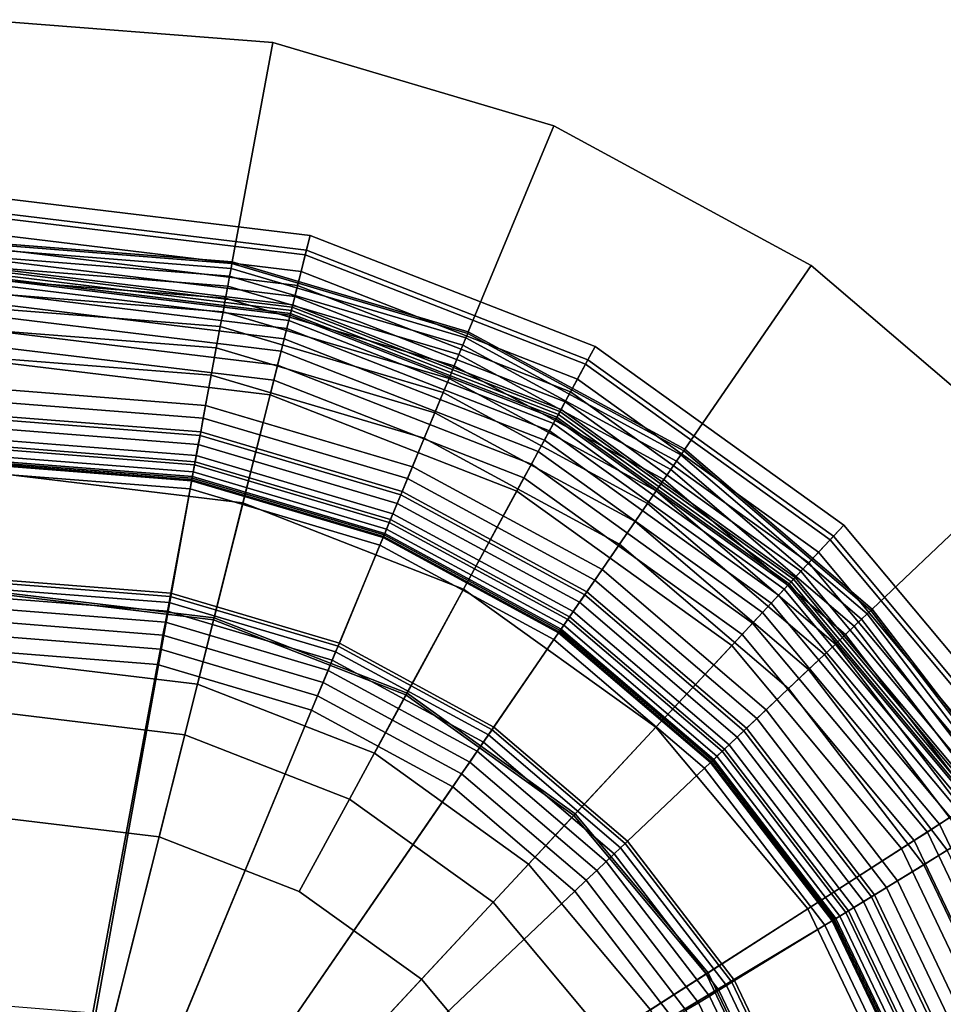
# Model space of a CAD drawing. Extents: x -43.1 to 43.1, y -41.3 to 41.3.
# Tile 137 of 256: x -41.7 to -40.7, y 8.1 to 9. Entities that reach past the tile are written whole.
import ezdxf

# ---------------------------------------------------------------- set-up
doc = ezdxf.new("R2010")
doc.units = 0
for name, color, linetype in [('LAMP', 7, 'CONTINUOUS'), ('LAMP_SUPPORT', 18, 'CONTINUOUS'), ('METAL_BASE', 254, 'CONTINUOUS')]:
    doc.layers.add(name, color=color, linetype=linetype)

msp = doc.modelspace()

# ---------------------------------------------------------------- linework, layer by layer
at = {"layer": 'LAMP'}
for points in [[(-41.6718, 8.859, 34.4527), (-41.3682, 8.8222, 34.4527), (-41.3719, 8.8074, 34.5706), (-41.6718, 8.8437, 34.5706)], [(-41.6717, 8.8389, 34.1969), (-41.3731, 8.8028, 34.1969), (-41.3682, 8.8222, 34.4527), (-41.6718, 8.859, 34.4527)], [(-41.6718, 8.8437, 34.5706), (-41.3719, 8.8074, 34.5706), (-41.3862, 8.7506, 34.6933), (-41.6715, 8.7851, 34.6933)], [(-41.6717, 8.8218, 33.9125), (-41.3773, 8.7862, 33.9125), (-41.3731, 8.8028, 34.1969), (-41.6717, 8.8389, 34.1969)], [(-41.3731, 8.8028, 34.1969), (-41.0928, 8.6935, 34.1969), (-41.0832, 8.7111, 34.4527), (-41.3682, 8.8222, 34.4527)], [(-41.3682, 8.8222, 34.4527), (-41.0832, 8.7111, 34.4527), (-41.0905, 8.6977, 34.5706), (-41.3719, 8.8074, 34.5706)], [(-41.6716, 8.8075, 33.6123), (-41.3807, 8.7723, 33.6123), (-41.3773, 8.7862, 33.9125), (-41.6717, 8.8218, 33.9125)], [(-41.6715, 8.7961, 33.3092), (-41.3835, 8.7613, 33.3092), (-41.3807, 8.7723, 33.6123), (-41.6716, 8.8075, 33.6123)], [(-41.3719, 8.8074, 34.5706), (-41.0905, 8.6977, 34.5706), (-41.1185, 8.6462, 34.6933), (-41.3862, 8.7506, 34.6933)], [(-41.3773, 8.7862, 33.9125), (-41.101, 8.6784, 33.9125), (-41.0928, 8.6935, 34.1969), (-41.3731, 8.8028, 34.1969)], [(-41.6715, 8.7875, 33.0163), (-41.3856, 8.7529, 33.0163), (-41.3835, 8.7613, 33.3092), (-41.6715, 8.7961, 33.3092)], [(-41.6714, 8.7817, 32.7463), (-41.387, 8.7473, 32.7463), (-41.3856, 8.7529, 33.0163), (-41.6715, 8.7875, 33.0163)], [(-41.6715, 8.7851, 34.6933), (-41.3862, 8.7506, 34.6933), (-41.4083, 8.6627, 34.8124), (-41.671, 8.6945, 34.8124)], [(-41.3807, 8.7723, 33.6123), (-41.1078, 8.6659, 33.6123), (-41.101, 8.6784, 33.9125), (-41.3773, 8.7862, 33.9125)], [(-41.6714, 8.7786, 32.5123), (-41.3878, 8.7443, 32.5123), (-41.387, 8.7473, 32.7463), (-41.6714, 8.7817, 32.7463)], [(-41.6714, 8.7767, 32.4972), (-41.3882, 8.7424, 32.4972), (-41.3878, 8.7443, 32.5123), (-41.6714, 8.7786, 32.5123)], [(-41.6714, 8.7714, 32.4834), (-41.3895, 8.7373, 32.4834), (-41.3882, 8.7424, 32.4972), (-41.6714, 8.7767, 32.4972)], [(-41.6713, 8.7632, 32.4712), (-41.3915, 8.7293, 32.4712), (-41.3895, 8.7373, 32.4834), (-41.6714, 8.7714, 32.4834)], [(-41.6713, 8.7524, 32.4612), (-41.3941, 8.7189, 32.4612), (-41.3915, 8.7293, 32.4712), (-41.6713, 8.7632, 32.4712)], [(-41.3835, 8.7613, 33.3092), (-41.1132, 8.6559, 33.3092), (-41.1078, 8.6659, 33.6123), (-41.3807, 8.7723, 33.6123)], [(-41.3856, 8.7529, 33.0163), (-41.1173, 8.6483, 33.0163), (-41.1132, 8.6559, 33.3092), (-41.3835, 8.7613, 33.3092)], [(-41.6712, 8.7397, 32.4537), (-41.3973, 8.7065, 32.4537), (-41.3941, 8.7189, 32.4612), (-41.6713, 8.7524, 32.4612)], [(-41.3862, 8.7506, 34.6933), (-41.1185, 8.6462, 34.6933), (-41.1617, 8.5665, 34.8124), (-41.4083, 8.6627, 34.8124)], [(-41.3882, 8.7424, 32.4972), (-41.1225, 8.6388, 32.4972), (-41.1216, 8.6405, 32.5123), (-41.3878, 8.7443, 32.5123)], [(-41.3878, 8.7443, 32.5123), (-41.1216, 8.6405, 32.5123), (-41.1201, 8.6432, 32.7463), (-41.387, 8.7473, 32.7463)], [(-41.387, 8.7473, 32.7463), (-41.1201, 8.6432, 32.7463), (-41.1173, 8.6483, 33.0163), (-41.3856, 8.7529, 33.0163)], [(-41.6711, 8.7252, 32.4491), (-41.4008, 8.6925, 32.4491), (-41.3973, 8.7065, 32.4537), (-41.6712, 8.7397, 32.4537)], [(-41.3915, 8.7293, 32.4712), (-41.1289, 8.6269, 32.4712), (-41.125, 8.6342, 32.4834), (-41.3895, 8.7373, 32.4834)], [(-41.3895, 8.7373, 32.4834), (-41.125, 8.6342, 32.4834), (-41.1225, 8.6388, 32.4972), (-41.3882, 8.7424, 32.4972)], [(-41.6711, 8.7096, 32.4478), (-41.4046, 8.6774, 32.4478), (-41.4008, 8.6925, 32.4491), (-41.6711, 8.7252, 32.4491)], [(-41.3941, 8.7189, 32.4612), (-41.1341, 8.6175, 32.4612), (-41.1289, 8.6269, 32.4712), (-41.3915, 8.7293, 32.4712)], [(-41.3973, 8.7065, 32.4537), (-41.1401, 8.6063, 32.4537), (-41.1341, 8.6175, 32.4612), (-41.3941, 8.7189, 32.4612)], [(-41.6698, 8.4647, 32.4555), (-41.4642, 8.4399, 32.4555), (-41.4046, 8.6774, 32.4478), (-41.6711, 8.7096, 32.4478)], [(-41.4008, 8.6925, 32.4491), (-41.147, 8.5936, 32.4491), (-41.1401, 8.6063, 32.4537), (-41.3973, 8.7065, 32.4537)], [(-41.0928, 8.6935, 34.1969), (-40.8485, 8.518, 34.1969), (-40.8348, 8.5326, 34.4527), (-41.0832, 8.7111, 34.4527)], [(-41.0832, 8.7111, 34.4527), (-40.8348, 8.5326, 34.4527), (-40.8452, 8.5215, 34.5706), (-41.0905, 8.6977, 34.5706)], [(-41.671, 8.6945, 34.8124), (-41.4083, 8.6627, 34.8124), (-41.4354, 8.5547, 34.9196), (-41.6704, 8.5832, 34.9196)], [(-41.0905, 8.6977, 34.5706), (-40.8452, 8.5215, 34.5706), (-40.8851, 8.4785, 34.6933), (-41.1185, 8.6462, 34.6933)], [(-41.4046, 8.6774, 32.4478), (-41.1545, 8.5799, 32.4478), (-41.147, 8.5936, 32.4491), (-41.4008, 8.6925, 32.4491)], [(-41.101, 8.6784, 33.9125), (-40.8601, 8.5054, 33.9125), (-40.8485, 8.518, 34.1969), (-41.0928, 8.6935, 34.1969)], [(-41.4642, 8.4399, 32.4555), (-41.2713, 8.3647, 32.4555), (-41.1545, 8.5799, 32.4478), (-41.4046, 8.6774, 32.4478)], [(-41.1078, 8.6659, 33.6123), (-40.8698, 8.495, 33.6123), (-40.8601, 8.5054, 33.9125), (-41.101, 8.6784, 33.9125)], [(-41.1132, 8.6559, 33.3092), (-40.8776, 8.4866, 33.3092), (-40.8698, 8.495, 33.6123), (-41.1078, 8.6659, 33.6123)], [(-41.4083, 8.6627, 34.8124), (-41.1617, 8.5665, 34.8124), (-41.2148, 8.4687, 34.9196), (-41.4354, 8.5547, 34.9196)], [(-41.1173, 8.6483, 33.0163), (-40.8835, 8.4803, 33.0163), (-40.8776, 8.4866, 33.3092), (-41.1132, 8.6559, 33.3092)], [(-41.1185, 8.6462, 34.6933), (-40.8851, 8.4785, 34.6933), (-40.9468, 8.4121, 34.8124), (-41.1617, 8.5665, 34.8124)], [(-41.1201, 8.6432, 32.7463), (-40.8874, 8.476, 32.7463), (-40.8835, 8.4803, 33.0163), (-41.1173, 8.6483, 33.0163)], [(-41.125, 8.6342, 32.4834), (-40.8945, 8.4685, 32.4834), (-40.8908, 8.4724, 32.4972), (-41.1225, 8.6388, 32.4972)], [(-41.1225, 8.6388, 32.4972), (-40.8908, 8.4724, 32.4972), (-40.8895, 8.4738, 32.5123), (-41.1216, 8.6405, 32.5123)], [(-41.1216, 8.6405, 32.5123), (-40.8895, 8.4738, 32.5123), (-40.8874, 8.476, 32.7463), (-41.1201, 8.6432, 32.7463)], [(-41.1341, 8.6175, 32.4612), (-40.9074, 8.4546, 32.4612), (-40.9001, 8.4625, 32.4712), (-41.1289, 8.6269, 32.4712)], [(-41.1289, 8.6269, 32.4712), (-40.9001, 8.4625, 32.4712), (-40.8945, 8.4685, 32.4834), (-41.125, 8.6342, 32.4834)], [(-41.1401, 8.6063, 32.4537), (-40.9161, 8.4452, 32.4537), (-40.9074, 8.4546, 32.4612), (-41.1341, 8.6175, 32.4612)], [(-41.147, 8.5936, 32.4491), (-40.9259, 8.4347, 32.4491), (-40.9161, 8.4452, 32.4537), (-41.1401, 8.6063, 32.4537)], [(-41.1545, 8.5799, 32.4478), (-40.9365, 8.4232, 32.4478), (-40.9259, 8.4347, 32.4491), (-41.147, 8.5936, 32.4491)], [(-41.6704, 8.5832, 34.9196), (-41.4354, 8.5547, 34.9196), (-41.4648, 8.4378, 35.0066), (-41.6698, 8.4626, 35.0066)], [(-41.2713, 8.3647, 32.4555), (-41.1032, 8.2438, 32.4555), (-40.9365, 8.4232, 32.4478), (-41.1545, 8.5799, 32.4478)], [(-41.1617, 8.5665, 34.8124), (-40.9468, 8.4121, 34.8124), (-41.0226, 8.3306, 34.9196), (-41.2148, 8.4687, 34.9196)], [(-41.4354, 8.5547, 34.9196), (-41.2148, 8.4687, 34.9196), (-41.2724, 8.3628, 35.0066), (-41.4648, 8.4378, 35.0066)], [(-40.8485, 8.518, 34.1969), (-40.6555, 8.2872, 34.1969), (-40.6386, 8.298, 34.4527), (-40.8348, 8.5326, 34.4527)], [(-40.8348, 8.5326, 34.4527), (-40.6386, 8.298, 34.4527), (-40.6515, 8.2897, 34.5706), (-40.8452, 8.5215, 34.5706)], [(-40.8452, 8.5215, 34.5706), (-40.6515, 8.2897, 34.5706), (-40.7008, 8.2581, 34.6933), (-40.8851, 8.4785, 34.6933)], [(-40.8601, 8.5054, 33.9125), (-40.6699, 8.2779, 33.9125), (-40.6555, 8.2872, 34.1969), (-40.8485, 8.518, 34.1969)], [(-40.8698, 8.495, 33.6123), (-40.6819, 8.2702, 33.6123), (-40.6699, 8.2779, 33.9125), (-40.8601, 8.5054, 33.9125)], [(-40.8776, 8.4866, 33.3092), (-40.6915, 8.264, 33.3092), (-40.6819, 8.2702, 33.6123), (-40.8698, 8.495, 33.6123)], [(-40.8851, 8.4785, 34.6933), (-40.7008, 8.2581, 34.6933), (-40.7771, 8.2091, 34.8124), (-40.9468, 8.4121, 34.8124)], [(-40.8874, 8.476, 32.7463), (-40.7037, 8.2562, 32.7463), (-40.6988, 8.2594, 33.0163), (-40.8835, 8.4803, 33.0163)], [(-40.8835, 8.4803, 33.0163), (-40.6988, 8.2594, 33.0163), (-40.6915, 8.264, 33.3092), (-40.8776, 8.4866, 33.3092)], [(-41.2148, 8.4687, 34.9196), (-41.0226, 8.3306, 34.9196), (-41.1047, 8.2423, 35.0066), (-41.2724, 8.3628, 35.0066)], [(-40.9001, 8.4625, 32.4712), (-40.7193, 8.2462, 32.4712), (-40.7123, 8.2507, 32.4834), (-40.8945, 8.4685, 32.4834)], [(-40.8945, 8.4685, 32.4834), (-40.7123, 8.2507, 32.4834), (-40.7079, 8.2535, 32.4972), (-40.8908, 8.4724, 32.4972)], [(-40.8908, 8.4724, 32.4972), (-40.7079, 8.2535, 32.4972), (-40.7062, 8.2546, 32.5123), (-40.8895, 8.4738, 32.5123)], [(-40.8895, 8.4738, 32.5123), (-40.7062, 8.2546, 32.5123), (-40.7037, 8.2562, 32.7463), (-40.8874, 8.476, 32.7463)], [(-41.6694, 8.3962, 31.956), (-41.4809, 8.3734, 31.956), (-41.4642, 8.4399, 32.4555), (-41.6698, 8.4647, 32.4555)], [(-41.6698, 8.4626, 35.0066), (-41.4648, 8.4378, 35.0066), (-41.4936, 8.3228, 35.0649), (-41.6692, 8.3441, 35.0649)], [(-40.9074, 8.4546, 32.4612), (-40.7283, 8.2404, 32.4612), (-40.7193, 8.2462, 32.4712), (-40.9001, 8.4625, 32.4712)], [(-40.9161, 8.4452, 32.4537), (-40.739, 8.2335, 32.4537), (-40.7283, 8.2404, 32.4612), (-40.9074, 8.4546, 32.4612)], [(-41.4809, 8.3734, 31.956), (-41.304, 8.3044, 31.956), (-41.2713, 8.3647, 32.4555), (-41.4642, 8.4399, 32.4555)], [(-40.9259, 8.4347, 32.4491), (-40.7512, 8.2257, 32.4491), (-40.739, 8.2335, 32.4537), (-40.9161, 8.4452, 32.4537)], [(-41.4648, 8.4378, 35.0066), (-41.2724, 8.3628, 35.0066), (-41.3289, 8.2586, 35.0649), (-41.4936, 8.3228, 35.0649)], [(-40.9365, 8.4232, 32.4478), (-40.7643, 8.2173, 32.4478), (-40.7512, 8.2257, 32.4491), (-40.9259, 8.4347, 32.4491)], [(-41.1032, 8.2438, 32.4555), (-40.9704, 8.085, 32.4555), (-40.7643, 8.2173, 32.4478), (-40.9365, 8.4232, 32.4478)], [(-40.9468, 8.4121, 34.8124), (-40.7771, 8.2091, 34.8124), (-40.8707, 8.149, 34.9196), (-41.0226, 8.3306, 34.9196)], [(-41.6694, 8.3962, 31.956), (-41.8577, 8.3714, 31.956), (-41.6655, 7.6388, 31.956), (-41.4809, 8.3734, 31.956)], [(-41.304, 8.3044, 31.956), (-41.4809, 8.3734, 31.956), (-41.6655, 7.6388, 31.956), (-41.1499, 8.1936, 31.956)], [(-41.2724, 8.3628, 35.0066), (-41.1047, 8.2423, 35.0066), (-41.1854, 8.1554, 35.0649), (-41.3289, 8.2586, 35.0649)], [(-41.304, 8.3044, 31.956), (-41.1499, 8.1936, 31.956), (-41.1032, 8.2438, 32.4555), (-41.2713, 8.3647, 32.4555)], [(-41.6692, 8.3441, 35.0649), (-41.4936, 8.3228, 35.0649), (-41.5192, 8.2209, 35.0862), (-41.6686, 8.239, 35.0862)], [(-41.0226, 8.3306, 34.9196), (-40.8707, 8.149, 34.9196), (-40.9722, 8.0838, 35.0066), (-41.1047, 8.2423, 35.0066)], [(-41.4936, 8.3228, 35.0649), (-41.3289, 8.2586, 35.0649), (-41.3791, 8.1662, 35.0862), (-41.5192, 8.2209, 35.0862)], [(-41.3289, 8.2586, 35.0649), (-41.1854, 8.1554, 35.0649), (-41.2569, 8.0784, 35.0862), (-41.3791, 8.1662, 35.0862)], [(-40.7008, 8.2581, 34.6933), (-40.5771, 7.9987, 34.6933), (-40.6632, 7.9703, 34.8124), (-40.7771, 8.2091, 34.8124)], [(-41.1047, 8.2423, 35.0066), (-40.9722, 8.0838, 35.0066), (-41.0719, 8.0198, 35.0649), (-41.1854, 8.1554, 35.0649)], [(-41.1499, 8.1936, 31.956), (-41.0281, 8.048, 31.956), (-40.9704, 8.085, 32.4555), (-41.1032, 8.2438, 32.4555)], [(-41.6686, 8.239, 35.0862), (-41.5192, 8.2209, 35.0862), (-41.6655, 7.6388, 35.0862), (-41.8178, 8.2193, 35.0862)], [(-40.7512, 8.2257, 32.4491), (-40.6339, 7.9799, 32.4491), (-40.6202, 7.9844, 32.4537), (-40.739, 8.2335, 32.4537)], [(-40.739, 8.2335, 32.4537), (-40.6202, 7.9844, 32.4537), (-40.6081, 7.9885, 32.4612), (-40.7283, 8.2404, 32.4612)], [(-40.7643, 8.2173, 32.4478), (-40.6488, 7.975, 32.4478), (-40.6339, 7.9799, 32.4491), (-40.7512, 8.2257, 32.4491)], [(-41.3791, 8.1662, 35.0862), (-41.2569, 8.0784, 35.0862), (-41.6655, 7.6388, 35.0862), (-41.5192, 8.2209, 35.0862)], [(-40.9704, 8.085, 32.4555), (-40.8813, 7.8981, 32.4555), (-40.6488, 7.975, 32.4478), (-40.7643, 8.2173, 32.4478)], [(-40.7771, 8.2091, 34.8124), (-40.6632, 7.9703, 34.8124), (-40.7688, 7.9353, 34.9196), (-40.8707, 8.149, 34.9196)], [(-41.0281, 8.048, 31.956), (-41.1499, 8.1936, 31.956), (-41.6655, 7.6388, 31.956), (-40.9463, 7.8766, 31.956)], [(-41.1854, 8.1554, 35.0649), (-41.0719, 8.0198, 35.0649), (-41.1604, 7.963, 35.0862), (-41.2569, 8.0784, 35.0862)], [(-40.8707, 8.149, 34.9196), (-40.7688, 7.9353, 34.9196), (-40.8833, 7.8974, 35.0066), (-40.9722, 8.0838, 35.0066)], [(-40.9722, 8.0838, 35.0066), (-40.8833, 7.8974, 35.0066), (-40.9958, 7.8602, 35.0649), (-41.0719, 8.0198, 35.0649)], [(-41.0281, 8.048, 31.956), (-40.9463, 7.8766, 31.956), (-40.8813, 7.8981, 32.4555), (-40.9704, 8.085, 32.4555)], [(-41.1604, 7.963, 35.0862), (-41.0956, 7.8272, 35.0862), (-41.6655, 7.6388, 35.0862), (-41.2569, 8.0784, 35.0862)]]:
    msp.add_3dface(points, dxfattribs=at)
at = {"layer": 'LAMP_SUPPORT'}
for points in [[(-41.4461, 8.7958, 28.8247), (-41.6916, 8.8151, 28.8247), (-41.6915, 8.8134, 28.8097), (-41.4464, 8.7941, 28.8097)], [(-41.4461, 8.7958, 32.2886), (-41.6916, 8.8151, 32.2886), (-41.6916, 8.8151, 28.8247), (-41.4461, 8.7958, 28.8247)], [(-41.4464, 8.7941, 32.3037), (-41.6915, 8.8134, 32.3037), (-41.6916, 8.8151, 32.2886), (-41.4461, 8.7958, 32.2886)], [(-41.4464, 8.7941, 28.8097), (-41.6915, 8.8134, 28.8097), (-41.6914, 8.8085, 28.7959), (-41.4473, 8.7893, 28.7959)], [(-41.4473, 8.7893, 32.3175), (-41.6914, 8.8085, 32.3175), (-41.6915, 8.8134, 32.3037), (-41.4464, 8.7941, 32.3037)], [(-41.4473, 8.7893, 28.7959), (-41.6914, 8.8085, 28.7959), (-41.6912, 8.8007, 28.7837), (-41.4488, 8.7816, 28.7837)], [(-41.4488, 8.7816, 32.3297), (-41.6912, 8.8007, 32.3297), (-41.6914, 8.8085, 32.3175), (-41.4473, 8.7893, 32.3175)], [(-41.4488, 8.7816, 28.7837), (-41.6912, 8.8007, 28.7837), (-41.6909, 8.7905, 28.7735), (-41.4506, 8.7716, 28.7735)], [(-41.4506, 8.7716, 32.3398), (-41.6909, 8.7905, 32.3398), (-41.6912, 8.8007, 32.3297), (-41.4488, 8.7816, 32.3297)], [(-41.2107, 8.7243, 28.8097), (-41.4464, 8.7941, 28.8097), (-41.4473, 8.7893, 28.7959), (-41.2126, 8.7197, 28.7959)], [(-41.2126, 8.7197, 32.3175), (-41.4473, 8.7893, 32.3175), (-41.4464, 8.7941, 32.3037), (-41.2107, 8.7243, 32.3037)], [(-41.2101, 8.7259, 28.8247), (-41.4461, 8.7958, 28.8247), (-41.4464, 8.7941, 28.8097), (-41.2107, 8.7243, 28.8097)], [(-41.2107, 8.7243, 32.3037), (-41.4464, 8.7941, 32.3037), (-41.4461, 8.7958, 32.2886), (-41.2101, 8.7259, 32.2886)], [(-41.2101, 8.7259, 32.2886), (-41.4461, 8.7958, 32.2886), (-41.4461, 8.7958, 28.8247), (-41.2101, 8.7259, 28.8247)], [(-41.4506, 8.7716, 28.7735), (-41.6909, 8.7905, 28.7735), (-41.6906, 8.7783, 28.7657), (-41.4528, 8.7596, 28.7657)], [(-41.4528, 8.7596, 32.3476), (-41.6906, 8.7783, 32.3476), (-41.6909, 8.7905, 32.3398), (-41.4506, 8.7716, 32.3398)], [(-41.2126, 8.7197, 28.7959), (-41.4473, 8.7893, 28.7959), (-41.4488, 8.7816, 28.7837), (-41.2156, 8.7126, 28.7837)], [(-41.2156, 8.7126, 32.3297), (-41.4488, 8.7816, 32.3297), (-41.4473, 8.7893, 32.3175), (-41.2126, 8.7197, 32.3175)], [(-41.4528, 8.7596, 28.7657), (-41.6906, 8.7783, 28.7657), (-41.6902, 8.7645, 28.7608), (-41.4553, 8.746, 28.7608)], [(-41.4553, 8.746, 32.3525), (-41.6902, 8.7645, 32.3525), (-41.6906, 8.7783, 32.3476), (-41.4528, 8.7596, 32.3476)], [(-41.2156, 8.7126, 28.7837), (-41.4488, 8.7816, 28.7837), (-41.4506, 8.7716, 28.7735), (-41.2195, 8.7032, 28.7735)], [(-41.2195, 8.7032, 32.3398), (-41.4506, 8.7716, 32.3398), (-41.4488, 8.7816, 32.3297), (-41.2156, 8.7126, 32.3297)], [(-41.4553, 8.746, 28.7608), (-41.6902, 8.7645, 28.7608), (-41.6898, 8.7495, 28.7591), (-41.4581, 8.7312, 28.7591)], [(-41.4581, 8.7312, 32.3543), (-41.6898, 8.7495, 32.3543), (-41.6902, 8.7645, 32.3525), (-41.4553, 8.746, 32.3525)], [(-41.2195, 8.7032, 28.7735), (-41.4506, 8.7716, 28.7735), (-41.4528, 8.7596, 28.7657), (-41.2241, 8.6919, 28.7657)], [(-41.2241, 8.6919, 32.3476), (-41.4528, 8.7596, 32.3476), (-41.4506, 8.7716, 32.3398), (-41.2195, 8.7032, 32.3398)], [(-41.2241, 8.6919, 28.7657), (-41.4528, 8.7596, 28.7657), (-41.4553, 8.746, 28.7608), (-41.2294, 8.6791, 28.7608)], [(-41.2294, 8.6791, 32.3525), (-41.4553, 8.746, 32.3525), (-41.4528, 8.7596, 32.3476), (-41.2241, 8.6919, 32.3476)], [(-41.4581, 8.7312, 28.7591), (-41.6898, 8.7495, 28.7591), (-41.6893, 8.7275, 28.7574), (-41.4621, 8.7097, 28.7574)], [(-41.4751, 8.6396, 32.3543), (-41.6874, 8.6563, 32.3543), (-41.6898, 8.7495, 32.3543), (-41.4581, 8.7312, 32.3543)], [(-41.2294, 8.6791, 28.7608), (-41.4553, 8.746, 28.7608), (-41.4581, 8.7312, 28.7591), (-41.2352, 8.6652, 28.7591)], [(-41.2352, 8.6652, 32.3543), (-41.4581, 8.7312, 32.3543), (-41.4553, 8.746, 32.3525), (-41.2294, 8.6791, 32.3525)], [(-41.4621, 8.7097, 28.7574), (-41.6893, 8.7275, 28.7574), (-41.6885, 8.7, 28.7526), (-41.4671, 8.6826, 28.7526)], [(-41.2709, 8.5791, 32.3543), (-41.4751, 8.6396, 32.3543), (-41.4581, 8.7312, 32.3543), (-41.2352, 8.6652, 32.3543)], [(-41.2352, 8.6652, 28.7591), (-41.4581, 8.7312, 28.7591), (-41.4621, 8.7097, 28.7574), (-41.2436, 8.6449, 28.7574)], [(-40.9947, 8.607, 28.8097), (-41.2107, 8.7243, 28.8097), (-41.2126, 8.7197, 28.7959), (-40.9975, 8.6029, 28.7959)], [(-40.9975, 8.6029, 32.3175), (-41.2126, 8.7197, 32.3175), (-41.2107, 8.7243, 32.3037), (-40.9947, 8.607, 32.3037)], [(-40.9937, 8.6084, 28.8247), (-41.2101, 8.7259, 28.8247), (-41.2107, 8.7243, 28.8097), (-40.9947, 8.607, 28.8097)], [(-40.9947, 8.607, 32.3037), (-41.2107, 8.7243, 32.3037), (-41.2101, 8.7259, 32.2886), (-40.9937, 8.6084, 32.2886)], [(-40.9937, 8.6084, 32.2886), (-41.2101, 8.7259, 32.2886), (-41.2101, 8.7259, 28.8247), (-40.9937, 8.6084, 28.8247)], [(-40.9975, 8.6029, 28.7959), (-41.2126, 8.7197, 28.7959), (-41.2156, 8.7126, 28.7837), (-41.0019, 8.5965, 28.7837)], [(-41.0019, 8.5965, 32.3297), (-41.2156, 8.7126, 32.3297), (-41.2126, 8.7197, 32.3175), (-40.9975, 8.6029, 32.3175)], [(-41.2436, 8.6449, 28.7574), (-41.4621, 8.7097, 28.7574), (-41.4671, 8.6826, 28.7526), (-41.2541, 8.6195, 28.7526)], [(-41.0019, 8.5965, 28.7837), (-41.2156, 8.7126, 28.7837), (-41.2195, 8.7032, 28.7735), (-41.0076, 8.5881, 28.7735)], [(-41.0076, 8.5881, 32.3398), (-41.2195, 8.7032, 32.3398), (-41.2156, 8.7126, 32.3297), (-41.0019, 8.5965, 32.3297)], [(-41.4671, 8.6826, 28.7526), (-41.6885, 8.7, 28.7526), (-41.6877, 8.6692, 28.745), (-41.4727, 8.6523, 28.745)], [(-41.0076, 8.5881, 28.7735), (-41.2195, 8.7032, 28.7735), (-41.2241, 8.6919, 28.7657), (-41.0146, 8.5781, 28.7657)], [(-41.0146, 8.5781, 32.3476), (-41.2241, 8.6919, 32.3476), (-41.2195, 8.7032, 32.3398), (-41.0076, 8.5881, 32.3398)], [(-41.0146, 8.5781, 28.7657), (-41.2241, 8.6919, 28.7657), (-41.2294, 8.6791, 28.7608), (-41.0224, 8.5667, 28.7608)], [(-41.0224, 8.5667, 32.3525), (-41.2294, 8.6791, 32.3525), (-41.2241, 8.6919, 32.3476), (-41.0146, 8.5781, 32.3476)], [(-41.2541, 8.6195, 28.7526), (-41.4671, 8.6826, 28.7526), (-41.4727, 8.6523, 28.745), (-41.2659, 8.591, 28.745)], [(-41.0224, 8.5667, 28.7608), (-41.2294, 8.6791, 28.7608), (-41.2352, 8.6652, 28.7591), (-41.0309, 8.5543, 28.7591)], [(-41.0309, 8.5543, 32.3543), (-41.2352, 8.6652, 32.3543), (-41.2294, 8.6791, 32.3525), (-41.0224, 8.5667, 32.3525)], [(-41.4727, 8.6523, 28.745), (-41.6877, 8.6692, 28.745), (-41.6869, 8.6386, 28.735), (-41.4783, 8.6222, 28.735)], [(-41.0837, 8.4775, 32.3543), (-41.2709, 8.5791, 32.3543), (-41.2352, 8.6652, 32.3543), (-41.0309, 8.5543, 32.3543)], [(-41.0309, 8.5543, 28.7591), (-41.2352, 8.6652, 28.7591), (-41.2436, 8.6449, 28.7574), (-41.0433, 8.5362, 28.7574)], [(-41.4776, 8.6258, 32.3527), (-41.687, 8.6423, 32.3527), (-41.6874, 8.6563, 32.3543), (-41.4751, 8.6396, 32.3543)], [(-41.2659, 8.591, 28.745), (-41.4727, 8.6523, 28.745), (-41.4783, 8.6222, 28.735), (-41.2776, 8.5628, 28.735)], [(-41.0433, 8.5362, 28.7574), (-41.2436, 8.6449, 28.7574), (-41.2541, 8.6195, 28.7526), (-41.0589, 8.5135, 28.7526)], [(-41.48, 8.6132, 32.3481), (-41.6867, 8.6295, 32.3481), (-41.687, 8.6423, 32.3527), (-41.4776, 8.6258, 32.3527)], [(-41.4783, 8.6222, 28.735), (-41.6869, 8.6386, 28.735), (-41.6862, 8.6119, 28.7229), (-41.4832, 8.5959, 28.7229)], [(-41.2762, 8.5662, 32.3527), (-41.4776, 8.6258, 32.3527), (-41.4751, 8.6396, 32.3543), (-41.2709, 8.5791, 32.3543)], [(-41.482, 8.6021, 32.3409), (-41.6864, 8.6182, 32.3409), (-41.6867, 8.6295, 32.3481), (-41.48, 8.6132, 32.3481)], [(-41.2811, 8.5543, 32.3481), (-41.48, 8.6132, 32.3481), (-41.4776, 8.6258, 32.3527), (-41.2762, 8.5662, 32.3527)], [(-41.4837, 8.5928, 32.3315), (-41.6862, 8.6088, 32.3315), (-41.6864, 8.6182, 32.3409), (-41.482, 8.6021, 32.3409)], [(-41.2776, 8.5628, 28.735), (-41.4783, 8.6222, 28.735), (-41.4832, 8.5959, 28.7229), (-41.2879, 8.5381, 28.7229)], [(-41.0589, 8.5135, 28.7526), (-41.2541, 8.6195, 28.7526), (-41.2659, 8.591, 28.745), (-41.0764, 8.4881, 28.745)], [(-41.4832, 8.5959, 28.7229), (-41.6862, 8.6119, 28.7229), (-41.6857, 8.5926, 28.709), (-41.4867, 8.5769, 28.709)], [(-41.4851, 8.5858, 32.3202), (-41.686, 8.6016, 32.3202), (-41.6862, 8.6088, 32.3315), (-41.4837, 8.5928, 32.3315)], [(-41.2855, 8.5439, 32.3409), (-41.482, 8.6021, 32.3409), (-41.48, 8.6132, 32.3481), (-41.2811, 8.5543, 32.3481)], [(-40.8078, 8.4473, 28.8097), (-40.9947, 8.607, 28.8097), (-40.9975, 8.6029, 28.7959), (-40.8113, 8.4439, 28.7959)], [(-40.8113, 8.4439, 32.3175), (-40.9975, 8.6029, 32.3175), (-40.9947, 8.607, 32.3037), (-40.8078, 8.4473, 32.3037)], [(-40.8065, 8.4485, 28.8247), (-40.9937, 8.6084, 28.8247), (-40.9947, 8.607, 28.8097), (-40.8078, 8.4473, 28.8097)], [(-40.8078, 8.4473, 32.3037), (-40.9947, 8.607, 32.3037), (-40.9937, 8.6084, 32.2886), (-40.8065, 8.4485, 32.2886)], [(-40.8065, 8.4485, 32.2886), (-40.9937, 8.6084, 32.2886), (-40.9937, 8.6084, 28.8247), (-40.8065, 8.4485, 28.8247)], [(-41.4859, 8.5812, 32.3074), (-41.6858, 8.597, 32.3074), (-41.686, 8.6016, 32.3202), (-41.4851, 8.5858, 32.3202)], [(-41.4862, 8.5796, 32.2934), (-41.6858, 8.5953, 32.2934), (-41.6858, 8.597, 32.3074), (-41.4859, 8.5812, 32.3074)], [(-41.2879, 8.5381, 28.7229), (-41.4832, 8.5959, 28.7229), (-41.4867, 8.5769, 28.709), (-41.2953, 8.5202, 28.709)], [(-41.2891, 8.5352, 32.3315), (-41.4837, 8.5928, 32.3315), (-41.482, 8.6021, 32.3409), (-41.2855, 8.5439, 32.3409)], [(-40.817, 8.4386, 28.7837), (-41.0019, 8.5965, 28.7837), (-41.0076, 8.5881, 28.7735), (-40.8244, 8.4316, 28.7735)], [(-40.8244, 8.4316, 32.3398), (-41.0076, 8.5881, 32.3398), (-41.0019, 8.5965, 32.3297), (-40.817, 8.4386, 32.3297)], [(-40.8113, 8.4439, 28.7959), (-40.9975, 8.6029, 28.7959), (-41.0019, 8.5965, 28.7837), (-40.817, 8.4386, 28.7837)], [(-40.817, 8.4386, 32.3297), (-41.0019, 8.5965, 32.3297), (-40.9975, 8.6029, 32.3175), (-40.8113, 8.4439, 32.3175)], [(-41.4865, 8.578, 31.3898), (-41.6858, 8.5937, 31.3898), (-41.6858, 8.5953, 32.2934), (-41.4862, 8.5796, 32.2934)], [(-41.6516, 7.66, 31.3898), (-41.6753, 7.6568, 31.3898), (-41.6858, 8.5937, 31.3898), (-41.4865, 8.578, 31.3898)], [(-41.4867, 8.5769, 28.709), (-41.6857, 8.5926, 28.709), (-41.6855, 8.5842, 28.6937), (-41.4882, 8.5687, 28.6937)], [(-41.2936, 8.5243, 32.3074), (-41.4859, 8.5812, 32.3074), (-41.4851, 8.5858, 32.3202), (-41.2918, 8.5285, 32.3202)], [(-41.2918, 8.5285, 32.3202), (-41.4851, 8.5858, 32.3202), (-41.4837, 8.5928, 32.3315), (-41.2891, 8.5352, 32.3315)], [(-41.0764, 8.4881, 28.745), (-41.2659, 8.591, 28.745), (-41.2776, 8.5628, 28.735), (-41.0937, 8.4629, 28.735)], [(-40.8244, 8.4316, 28.7735), (-41.0076, 8.5881, 28.7735), (-41.0146, 8.5781, 28.7657), (-40.8332, 8.4232, 28.7657)], [(-40.8332, 8.4232, 32.3476), (-41.0146, 8.5781, 32.3476), (-41.0076, 8.5881, 32.3398), (-40.8244, 8.4316, 32.3398)], [(-41.4882, 8.5687, 28.6937), (-41.6855, 8.5842, 28.6937), (-41.6827, 8.4783, 27.6716), (-41.5075, 8.4645, 27.6716)], [(-41.6516, 7.66, 31.3898), (-41.4865, 8.578, 31.3898), (-41.2948, 8.5212, 31.3898)], [(-41.2953, 8.5202, 28.709), (-41.4867, 8.5769, 28.709), (-41.4882, 8.5687, 28.6937), (-41.2985, 8.5125, 28.6937)], [(-41.2948, 8.5212, 31.3898), (-41.4865, 8.578, 31.3898), (-41.4862, 8.5796, 32.2934), (-41.2942, 8.5228, 32.2934)], [(-41.2942, 8.5228, 32.2934), (-41.4862, 8.5796, 32.2934), (-41.4859, 8.5812, 32.3074), (-41.2936, 8.5243, 32.3074)], [(-41.0916, 8.466, 32.3527), (-41.2762, 8.5662, 32.3527), (-41.2709, 8.5791, 32.3543), (-41.0837, 8.4775, 32.3543)], [(-40.8332, 8.4232, 28.7657), (-41.0146, 8.5781, 28.7657), (-41.0224, 8.5667, 28.7608), (-40.8432, 8.4137, 28.7608)], [(-40.8432, 8.4137, 32.3525), (-41.0224, 8.5667, 32.3525), (-41.0146, 8.5781, 32.3476), (-40.8332, 8.4232, 32.3476)], [(-41.2985, 8.5125, 28.6937), (-41.4882, 8.5687, 28.6937), (-41.5075, 8.4645, 27.6716), (-41.339, 8.4146, 27.6716)], [(-41.0989, 8.4554, 32.3481), (-41.2811, 8.5543, 32.3481), (-41.2762, 8.5662, 32.3527), (-41.0916, 8.466, 32.3527)], [(-40.8432, 8.4137, 28.7608), (-41.0224, 8.5667, 28.7608), (-41.0309, 8.5543, 28.7591), (-40.8541, 8.4033, 28.7591)], [(-40.8541, 8.4033, 32.3543), (-41.0309, 8.5543, 32.3543), (-41.0224, 8.5667, 32.3525), (-40.8432, 8.4137, 32.3525)], [(-41.0937, 8.4629, 28.735), (-41.2776, 8.5628, 28.735), (-41.2879, 8.5381, 28.7229), (-41.1089, 8.4409, 28.7229)], [(-41.1053, 8.4461, 32.3409), (-41.2855, 8.5439, 32.3409), (-41.2811, 8.5543, 32.3481), (-41.0989, 8.4554, 32.3481)], [(-40.9218, 8.3391, 32.3543), (-41.0837, 8.4775, 32.3543), (-41.0309, 8.5543, 32.3543), (-40.8541, 8.4033, 32.3543)], [(-40.8541, 8.4033, 28.7591), (-41.0309, 8.5543, 28.7591), (-41.0433, 8.5362, 28.7574), (-40.8701, 8.3882, 28.7574)], [(-41.1089, 8.4409, 28.7229), (-41.2879, 8.5381, 28.7229), (-41.2953, 8.5202, 28.709), (-41.1198, 8.4249, 28.709)], [(-41.1106, 8.4383, 32.3315), (-41.2891, 8.5352, 32.3315), (-41.2855, 8.5439, 32.3409), (-41.1053, 8.4461, 32.3409)], [(-41.1173, 8.4286, 32.3074), (-41.2936, 8.5243, 32.3074), (-41.2918, 8.5285, 32.3202), (-41.1147, 8.4324, 32.3202)], [(-41.1147, 8.4324, 32.3202), (-41.2918, 8.5285, 32.3202), (-41.2891, 8.5352, 32.3315), (-41.1106, 8.4383, 32.3315)], [(-40.8701, 8.3882, 28.7574), (-41.0433, 8.5362, 28.7574), (-41.0589, 8.5135, 28.7526), (-40.89, 8.3693, 28.7526)], [(-41.6472, 7.6576, 31.3898), (-41.6516, 7.66, 31.3898), (-41.2948, 8.5212, 31.3898), (-41.1192, 8.4258, 31.3898)], [(-41.1198, 8.4249, 28.709), (-41.2953, 8.5202, 28.709), (-41.2985, 8.5125, 28.6937), (-41.1245, 8.4181, 28.6937)], [(-41.1192, 8.4258, 31.3898), (-41.2948, 8.5212, 31.3898), (-41.2942, 8.5228, 32.2934), (-41.1182, 8.4272, 32.2934)], [(-41.1182, 8.4272, 32.2934), (-41.2942, 8.5228, 32.2934), (-41.2936, 8.5243, 32.3074), (-41.1173, 8.4286, 32.3074)], [(-41.1245, 8.4181, 28.6937), (-41.2985, 8.5125, 28.6937), (-41.339, 8.4146, 27.6716), (-41.1846, 8.3307, 27.6716)], [(-40.89, 8.3693, 28.7526), (-41.0589, 8.5135, 28.7526), (-41.0764, 8.4881, 28.745), (-40.9124, 8.348, 28.745)], [(-40.9124, 8.348, 28.745), (-41.0764, 8.4881, 28.745), (-41.0937, 8.4629, 28.735), (-40.9346, 8.327, 28.735)], [(-41.5075, 8.4645, 27.6716), (-41.6827, 8.4783, 27.6716), (-41.6827, 8.475, 27.6563), (-41.5081, 8.4613, 27.6563)], [(-40.9319, 8.3295, 32.3527), (-41.0916, 8.466, 32.3527), (-41.0837, 8.4775, 32.3543), (-40.9218, 8.3391, 32.3543)], [(-41.5081, 8.4613, 27.6563), (-41.6827, 8.475, 27.6563), (-41.6825, 8.4687, 27.6424), (-41.5093, 8.4551, 27.6424)], [(-41.5093, 8.4551, 27.6424), (-41.6825, 8.4687, 27.6424), (-41.6823, 8.4599, 27.6303), (-41.5109, 8.4464, 27.6303)], [(-41.5109, 8.4464, 27.6303), (-41.6823, 8.4599, 27.6303), (-41.682, 8.4488, 27.6203), (-41.5129, 8.4355, 27.6203)], [(-41.3403, 8.4115, 27.6563), (-41.5081, 8.4613, 27.6563), (-41.5093, 8.4551, 27.6424), (-41.3427, 8.4058, 27.6424)], [(-41.339, 8.4146, 27.6716), (-41.5075, 8.4645, 27.6716), (-41.5081, 8.4613, 27.6563), (-41.3403, 8.4115, 27.6563)], [(-40.9346, 8.327, 28.735), (-41.0937, 8.4629, 28.735), (-41.1089, 8.4409, 28.7229), (-40.954, 8.3086, 28.7229)], [(-40.9412, 8.3207, 32.3481), (-41.0989, 8.4554, 32.3481), (-41.0916, 8.466, 32.3527), (-40.9319, 8.3295, 32.3527)], [(-41.5129, 8.4355, 27.6203), (-41.682, 8.4488, 27.6203), (-41.6816, 8.4358, 27.6127), (-41.5153, 8.4227, 27.6127)], [(-41.3427, 8.4058, 27.6424), (-41.5093, 8.4551, 27.6424), (-41.5109, 8.4464, 27.6303), (-41.3461, 8.3976, 27.6303)], [(-40.9494, 8.3129, 32.3409), (-41.1053, 8.4461, 32.3409), (-41.0989, 8.4554, 32.3481), (-40.9412, 8.3207, 32.3481)], [(-40.6566, 8.2532, 28.8247), (-40.8065, 8.4485, 28.8247), (-40.8078, 8.4473, 28.8097), (-40.6581, 8.2523, 28.8097)], [(-40.6581, 8.2523, 32.3037), (-40.8078, 8.4473, 32.3037), (-40.8065, 8.4485, 32.2886), (-40.6566, 8.2532, 32.2886)], [(-40.6566, 8.2532, 32.2886), (-40.8065, 8.4485, 32.2886), (-40.8065, 8.4485, 28.8247), (-40.6566, 8.2532, 28.8247)], [(-41.3461, 8.3976, 27.6303), (-41.5109, 8.4464, 27.6303), (-41.5129, 8.4355, 27.6203), (-41.3503, 8.3873, 27.6203)], [(-40.954, 8.3086, 28.7229), (-41.1089, 8.4409, 28.7229), (-41.1198, 8.4249, 28.709), (-40.968, 8.2953, 28.709)], [(-40.9615, 8.3015, 32.3202), (-41.1147, 8.4324, 32.3202), (-41.1106, 8.4383, 32.3315), (-40.9562, 8.3064, 32.3315)], [(-40.9562, 8.3064, 32.3315), (-41.1106, 8.4383, 32.3315), (-41.1053, 8.4461, 32.3409), (-40.9494, 8.3129, 32.3409)], [(-40.6689, 8.2457, 28.7837), (-40.817, 8.4386, 28.7837), (-40.8244, 8.4316, 28.7735), (-40.6776, 8.2404, 28.7735)], [(-40.6776, 8.2404, 32.3398), (-40.8244, 8.4316, 32.3398), (-40.817, 8.4386, 32.3297), (-40.6689, 8.2457, 32.3297)], [(-40.6623, 8.2497, 28.7959), (-40.8113, 8.4439, 28.7959), (-40.817, 8.4386, 28.7837), (-40.6689, 8.2457, 28.7837)], [(-40.6689, 8.2457, 32.3297), (-40.817, 8.4386, 32.3297), (-40.8113, 8.4439, 32.3175), (-40.6623, 8.2497, 32.3175)], [(-40.6581, 8.2523, 28.8097), (-40.8078, 8.4473, 28.8097), (-40.8113, 8.4439, 28.7959), (-40.6623, 8.2497, 28.7959)], [(-40.6623, 8.2497, 32.3175), (-40.8113, 8.4439, 32.3175), (-40.8078, 8.4473, 32.3037), (-40.6581, 8.2523, 32.3037)], [(-41.5153, 8.4227, 27.6127), (-41.6816, 8.4358, 27.6127), (-41.6813, 8.4214, 27.6079), (-41.5179, 8.4085, 27.6079)], [(-41.3503, 8.3873, 27.6203), (-41.5129, 8.4355, 27.6203), (-41.5153, 8.4227, 27.6127), (-41.3553, 8.3753, 27.6127)], [(-40.966, 8.2972, 32.2934), (-41.1182, 8.4272, 32.2934), (-41.1173, 8.4286, 32.3074), (-40.9648, 8.2983, 32.3074)], [(-40.9648, 8.2983, 32.3074), (-41.1173, 8.4286, 32.3074), (-41.1147, 8.4324, 32.3202), (-40.9615, 8.3015, 32.3202)], [(-40.6776, 8.2404, 28.7735), (-40.8244, 8.4316, 28.7735), (-40.8332, 8.4232, 28.7657), (-40.688, 8.234, 28.7657)], [(-40.688, 8.234, 32.3476), (-40.8332, 8.4232, 32.3476), (-40.8244, 8.4316, 32.3398), (-40.6776, 8.2404, 32.3398)], [(-41.5179, 8.4085, 27.6079), (-41.6813, 8.4214, 27.6079), (-41.6808, 8.4058, 27.6063), (-41.5207, 8.3932, 27.6063)], [(-41.6472, 7.6576, 31.3898), (-41.1192, 8.4258, 31.3898), (-40.9672, 8.296, 31.3898), (-40.8455, 8.1375, 31.3898)], [(-41.3553, 8.3753, 27.6127), (-41.5153, 8.4227, 27.6127), (-41.5179, 8.4085, 27.6079), (-41.3608, 8.362, 27.6079)], [(-40.968, 8.2953, 28.709), (-41.1198, 8.4249, 28.709), (-41.1245, 8.4181, 28.6937), (-40.9741, 8.2895, 28.6937)], [(-40.9672, 8.296, 31.3898), (-41.1192, 8.4258, 31.3898), (-41.1182, 8.4272, 32.2934), (-40.966, 8.2972, 32.2934)], [(-40.688, 8.234, 28.7657), (-40.8332, 8.4232, 28.7657), (-40.8432, 8.4137, 28.7608), (-40.6998, 8.2268, 28.7608)], [(-40.6998, 8.2268, 32.3525), (-40.8432, 8.4137, 32.3525), (-40.8332, 8.4232, 32.3476), (-40.688, 8.234, 32.3476)], [(-41.3608, 8.362, 27.6079), (-41.5179, 8.4085, 27.6079), (-41.5207, 8.3932, 27.6063), (-41.3668, 8.3476, 27.6063)], [(-41.1864, 8.328, 27.6563), (-41.3403, 8.4115, 27.6563), (-41.3427, 8.4058, 27.6424), (-41.19, 8.3229, 27.6424)], [(-41.1846, 8.3307, 27.6716), (-41.339, 8.4146, 27.6716), (-41.3403, 8.4115, 27.6563), (-41.1864, 8.328, 27.6563)], [(-40.9741, 8.2895, 28.6937), (-41.1245, 8.4181, 28.6937), (-41.1846, 8.3307, 27.6716), (-41.0509, 8.2166, 27.6716)], [(-40.6998, 8.2268, 28.7608), (-40.8432, 8.4137, 28.7608), (-40.8541, 8.4033, 28.7591), (-40.7126, 8.2189, 28.7591)], [(-40.7126, 8.2189, 32.3543), (-40.8541, 8.4033, 32.3543), (-40.8432, 8.4137, 32.3525), (-40.6998, 8.2268, 32.3525)], [(-41.5207, 8.3932, 27.6063), (-41.6808, 8.4058, 27.6063), (-41.6716, 8.0518, 27.6063), (-41.5853, 8.045, 27.6063)], [(-41.19, 8.3229, 27.6424), (-41.3427, 8.4058, 27.6424), (-41.3461, 8.3976, 27.6303), (-41.195, 8.3156, 27.6303)], [(-40.7921, 8.1702, 32.3543), (-40.9218, 8.3391, 32.3543), (-40.8541, 8.4033, 32.3543), (-40.7126, 8.2189, 32.3543)], [(-40.7126, 8.2189, 28.7591), (-40.8541, 8.4033, 28.7591), (-40.8701, 8.3882, 28.7574), (-40.7313, 8.2074, 28.7574)], [(-41.3668, 8.3476, 27.6063), (-41.5207, 8.3932, 27.6063), (-41.5853, 8.045, 27.6063), (-41.5023, 8.0204, 27.6063)], [(-41.195, 8.3156, 27.6303), (-41.3461, 8.3976, 27.6303), (-41.3503, 8.3873, 27.6203), (-41.2013, 8.3064, 27.6203)], [(-41.2013, 8.3064, 27.6203), (-41.3503, 8.3873, 27.6203), (-41.3553, 8.3753, 27.6127), (-41.2086, 8.2957, 27.6127)], [(-40.7313, 8.2074, 28.7574), (-40.8701, 8.3882, 28.7574), (-40.89, 8.3693, 28.7526), (-40.7548, 8.193, 28.7526)], [(-41.2086, 8.2957, 27.6127), (-41.3553, 8.3753, 27.6127), (-41.3608, 8.362, 27.6079), (-41.2168, 8.2838, 27.6079)], [(-40.7548, 8.193, 28.7526), (-40.89, 8.3693, 28.7526), (-40.9124, 8.348, 28.745), (-40.7811, 8.1769, 28.745)], [(-41.2168, 8.2838, 27.6079), (-41.3608, 8.362, 27.6079), (-41.3668, 8.3476, 27.6063), (-41.2256, 8.271, 27.6063)], [(-41.2256, 8.271, 27.6063), (-41.3668, 8.3476, 27.6063), (-41.5023, 8.0204, 27.6063), (-41.4262, 7.9791, 27.6063)], [(-40.7811, 8.1769, 28.745), (-40.9124, 8.348, 28.745), (-40.9346, 8.327, 28.735), (-40.8072, 8.161, 28.735)], [(-41.0509, 8.2166, 27.6716), (-41.1846, 8.3307, 27.6716), (-41.1864, 8.328, 27.6563), (-41.0533, 8.2143, 27.6563)], [(-40.804, 8.1629, 32.3527), (-40.9319, 8.3295, 32.3527), (-40.9218, 8.3391, 32.3543), (-40.7921, 8.1702, 32.3543)], [(-41.0578, 8.21, 27.6424), (-41.19, 8.3229, 27.6424), (-41.195, 8.3156, 27.6303), (-41.0643, 8.2039, 27.6303)], [(-41.0533, 8.2143, 27.6563), (-41.1864, 8.328, 27.6563), (-41.19, 8.3229, 27.6424), (-41.0578, 8.21, 27.6424)], [(-40.8072, 8.161, 28.735), (-40.9346, 8.327, 28.735), (-40.954, 8.3086, 28.7229), (-40.83, 8.147, 28.7229)], [(-40.8246, 8.1503, 32.3409), (-40.9494, 8.3129, 32.3409), (-40.9412, 8.3207, 32.3481), (-40.815, 8.1562, 32.3481)], [(-40.815, 8.1562, 32.3481), (-40.9412, 8.3207, 32.3481), (-40.9319, 8.3295, 32.3527), (-40.804, 8.1629, 32.3527)], [(-41.0643, 8.2039, 27.6303), (-41.195, 8.3156, 27.6303), (-41.2013, 8.3064, 27.6203), (-41.0723, 8.1963, 27.6203)], [(-40.8327, 8.1453, 32.3315), (-40.9562, 8.3064, 32.3315), (-40.9494, 8.3129, 32.3409), (-40.8246, 8.1503, 32.3409)], [(-41.0723, 8.1963, 27.6203), (-41.2013, 8.3064, 27.6203), (-41.2086, 8.2957, 27.6127), (-41.0817, 8.1873, 27.6127)], [(-40.83, 8.147, 28.7229), (-40.954, 8.3086, 28.7229), (-40.968, 8.2953, 28.709), (-40.8465, 8.1369, 28.709)], [(-40.8427, 8.1392, 32.3074), (-40.9648, 8.2983, 32.3074), (-40.9615, 8.3015, 32.3202), (-40.8388, 8.1416, 32.3202)], [(-40.8388, 8.1416, 32.3202), (-40.9615, 8.3015, 32.3202), (-40.9562, 8.3064, 32.3315), (-40.8327, 8.1453, 32.3315)], [(-41.0817, 8.1873, 27.6127), (-41.2086, 8.2957, 27.6127), (-41.2168, 8.2838, 27.6079), (-41.0922, 8.1774, 27.6079)], [(-40.8465, 8.1369, 28.709), (-40.968, 8.2953, 28.709), (-40.9741, 8.2895, 28.6937), (-40.8536, 8.1325, 28.6937)], [(-40.8455, 8.1375, 31.3898), (-40.9672, 8.296, 31.3898), (-40.966, 8.2972, 32.2934), (-40.8441, 8.1383, 32.2934)], [(-40.8441, 8.1383, 32.2934), (-40.966, 8.2972, 32.2934), (-40.9648, 8.2983, 32.3074), (-40.8427, 8.1392, 32.3074)], [(-41.0922, 8.1774, 27.6079), (-41.2168, 8.2838, 27.6079), (-41.2256, 8.271, 27.6063), (-41.1035, 8.1667, 27.6063)], [(-40.8536, 8.1325, 28.6937), (-40.9741, 8.2895, 28.6937), (-41.0509, 8.2166, 27.6716), (-40.9439, 8.0771, 27.6716)], [(-41.1035, 8.1667, 27.6063), (-41.2256, 8.271, 27.6063), (-41.4262, 7.9791, 27.6063), (-41.3604, 7.9229, 27.6063)], [(-40.9467, 8.0754, 27.6563), (-41.0533, 8.2143, 27.6563), (-41.0578, 8.21, 27.6424), (-40.9521, 8.0722, 27.6424)], [(-40.9439, 8.0771, 27.6716), (-41.0509, 8.2166, 27.6716), (-41.0533, 8.2143, 27.6563), (-40.9467, 8.0754, 27.6563)], [(-40.7004, 7.978, 32.3543), (-40.7921, 8.1702, 32.3543), (-40.7126, 8.2189, 32.3543), (-40.6125, 8.0091, 32.3543)], [(-40.9596, 8.0675, 27.6303), (-41.0643, 8.2039, 27.6303), (-41.0723, 8.1963, 27.6203), (-40.9691, 8.0617, 27.6203)], [(-40.9521, 8.0722, 27.6424), (-41.0578, 8.21, 27.6424), (-41.0643, 8.2039, 27.6303), (-40.9596, 8.0675, 27.6303)], [(-40.6332, 8.0018, 28.7574), (-40.7313, 8.2074, 28.7574), (-40.7548, 8.193, 28.7526), (-40.6592, 7.9926, 28.7526)], [(-40.9691, 8.0617, 27.6203), (-41.0723, 8.1963, 27.6203), (-41.0817, 8.1873, 27.6127), (-40.9801, 8.055, 27.6127)], [(-40.6592, 7.9926, 28.7526), (-40.7548, 8.193, 28.7526), (-40.7811, 8.1769, 28.745), (-40.6883, 7.9823, 28.745)], [(-40.9801, 8.055, 27.6127), (-41.0817, 8.1873, 27.6127), (-41.0922, 8.1774, 27.6079), (-40.9925, 8.0474, 27.6079)], [(-40.9925, 8.0474, 27.6079), (-41.0922, 8.1774, 27.6079), (-41.1035, 8.1667, 27.6063), (-41.0057, 8.0393, 27.6063)], [(-40.6883, 7.9823, 28.745), (-40.7811, 8.1769, 28.745), (-40.8072, 8.161, 28.735), (-40.7171, 7.9721, 28.735)], [(-41.0057, 8.0393, 27.6063), (-41.1035, 8.1667, 27.6063), (-41.3604, 7.9229, 27.6063), (-41.3077, 7.8542, 27.6063)], [(-40.7257, 7.969, 32.3481), (-40.815, 8.1562, 32.3481), (-40.804, 8.1629, 32.3527), (-40.7136, 7.9733, 32.3527)], [(-40.7136, 7.9733, 32.3527), (-40.804, 8.1629, 32.3527), (-40.7921, 8.1702, 32.3543), (-40.7004, 7.978, 32.3543)], [(-40.7171, 7.9721, 28.735), (-40.8072, 8.161, 28.735), (-40.83, 8.147, 28.7229), (-40.7423, 7.9631, 28.7229)], [(-40.7363, 7.9652, 32.3409), (-40.8246, 8.1503, 32.3409), (-40.815, 8.1562, 32.3481), (-40.7257, 7.969, 32.3481)], [(-40.7423, 7.9631, 28.7229), (-40.83, 8.147, 28.7229), (-40.8465, 8.1369, 28.709), (-40.7605, 7.9567, 28.709)], [(-40.752, 7.9597, 32.3202), (-40.8388, 8.1416, 32.3202), (-40.8327, 8.1453, 32.3315), (-40.7452, 7.9621, 32.3315)], [(-40.7452, 7.9621, 32.3315), (-40.8327, 8.1453, 32.3315), (-40.8246, 8.1503, 32.3409), (-40.7363, 7.9652, 32.3409)], [(-41.6382, 7.6459, 31.3898), (-41.6472, 7.6576, 31.3898), (-40.8455, 8.1375, 31.3898), (-40.7595, 7.957, 31.3898)], [(-40.7605, 7.9567, 28.709), (-40.8465, 8.1369, 28.709), (-40.8536, 8.1325, 28.6937), (-40.7684, 7.9539, 28.6937)], [(-40.7595, 7.957, 31.3898), (-40.8455, 8.1375, 31.3898), (-40.8441, 8.1383, 32.2934), (-40.7579, 7.9576, 32.2934)], [(-40.7579, 7.9576, 32.2934), (-40.8441, 8.1383, 32.2934), (-40.8427, 8.1392, 32.3074), (-40.7564, 7.9581, 32.3074)], [(-40.7564, 7.9581, 32.3074), (-40.8427, 8.1392, 32.3074), (-40.8388, 8.1416, 32.3202), (-40.752, 7.9597, 32.3202)], [(-40.7684, 7.9539, 28.6937), (-40.8536, 8.1325, 28.6937), (-40.9439, 8.0771, 27.6716), (-40.8683, 7.9185, 27.6716)], [(-40.8714, 7.9174, 27.6563), (-40.9467, 8.0754, 27.6563), (-40.9521, 8.0722, 27.6424), (-40.8773, 7.9153, 27.6424)], [(-40.8683, 7.9185, 27.6716), (-40.9439, 8.0771, 27.6716), (-40.9467, 8.0754, 27.6563), (-40.8714, 7.9174, 27.6563)], [(-40.8856, 7.9124, 27.6303), (-40.9596, 8.0675, 27.6303), (-40.9691, 8.0617, 27.6203), (-40.8961, 7.9087, 27.6203)], [(-40.8773, 7.9153, 27.6424), (-40.9521, 8.0722, 27.6424), (-40.9596, 8.0675, 27.6303), (-40.8856, 7.9124, 27.6303)], [(-40.9083, 7.9043, 27.6127), (-40.9801, 8.055, 27.6127), (-40.9925, 8.0474, 27.6079), (-40.9219, 7.8995, 27.6079)], [(-40.8961, 7.9087, 27.6203), (-40.9691, 8.0617, 27.6203), (-40.9801, 8.055, 27.6127), (-40.9083, 7.9043, 27.6127)]]:
    msp.add_3dface(points, dxfattribs=at)
at = {"layer": 'METAL_BASE'}
for points in [[(-41.4055, 9.0151, 30.5563), (-41.6974, 9.038, 30.5563), (-41.6974, 9.038, 29.6693), (-41.4055, 9.0151, 29.6693)], [(-41.4461, 8.7958, 29.6693), (-41.4055, 9.0151, 29.6693), (-41.6974, 9.038, 29.6693), (-41.6916, 8.8151, 29.6693)], [(-41.6916, 8.8151, 30.5563), (-41.6974, 9.038, 30.5563), (-41.4055, 9.0151, 30.5563), (-41.4461, 8.7958, 30.5563)], [(-41.2101, 8.7259, 29.6693), (-41.1247, 8.9319, 29.6693), (-41.4055, 9.0151, 29.6693), (-41.4461, 8.7958, 29.6693)], [(-41.4461, 8.7958, 30.5563), (-41.4055, 9.0151, 30.5563), (-41.1247, 8.9319, 30.5563), (-41.2101, 8.7259, 30.5563)], [(-41.1247, 8.9319, 30.5563), (-41.4055, 9.0151, 30.5563), (-41.4055, 9.0151, 29.6693), (-41.1247, 8.9319, 29.6693)], [(-40.9937, 8.6084, 29.6693), (-40.8674, 8.7922, 29.6693), (-41.1247, 8.9319, 29.6693), (-41.2101, 8.7259, 29.6693)], [(-41.2101, 8.7259, 30.5563), (-41.1247, 8.9319, 30.5563), (-40.8674, 8.7922, 30.5563), (-40.9937, 8.6084, 30.5563)], [(-40.8674, 8.7922, 30.5563), (-41.1247, 8.9319, 30.5563), (-41.1247, 8.9319, 29.6693), (-40.8674, 8.7922, 29.6693)], [(-41.4461, 8.7958, 29.6693), (-41.6916, 8.8151, 29.6693), (-41.6916, 8.8151, 30.5563), (-41.4461, 8.7958, 30.5563)], [(-41.2101, 8.7259, 29.6693), (-41.4461, 8.7958, 29.6693), (-41.4461, 8.7958, 30.5563), (-41.2101, 8.7259, 30.5563)], [(-40.8065, 8.4485, 29.6693), (-40.6448, 8.602, 29.6693), (-40.8674, 8.7922, 29.6693), (-40.9937, 8.6084, 29.6693)], [(-40.9937, 8.6084, 30.5563), (-40.8674, 8.7922, 30.5563), (-40.6448, 8.602, 30.5563), (-40.8065, 8.4485, 30.5563)], [(-40.6448, 8.602, 30.5563), (-40.8674, 8.7922, 30.5563), (-40.8674, 8.7922, 29.6693), (-40.6448, 8.602, 29.6693)], [(-40.9937, 8.6084, 29.6693), (-41.2101, 8.7259, 29.6693), (-41.2101, 8.7259, 30.5563), (-40.9937, 8.6084, 30.5563)], [(-40.8065, 8.4485, 29.6693), (-40.9937, 8.6084, 29.6693), (-40.9937, 8.6084, 30.5563), (-40.8065, 8.4485, 30.5563)], [(-40.6566, 8.2532, 29.6693), (-40.4665, 8.3697, 29.6693), (-40.6448, 8.602, 29.6693), (-40.8065, 8.4485, 29.6693)], [(-40.8065, 8.4485, 30.5563), (-40.6448, 8.602, 30.5563), (-40.4665, 8.3697, 30.5563), (-40.6566, 8.2532, 30.5563)], [(-40.6566, 8.2532, 29.6693), (-40.8065, 8.4485, 29.6693), (-40.8065, 8.4485, 30.5563), (-40.6566, 8.2532, 30.5563)]]:
    msp.add_3dface(points, dxfattribs=at)

doc.saveas('drawing.dxf')
